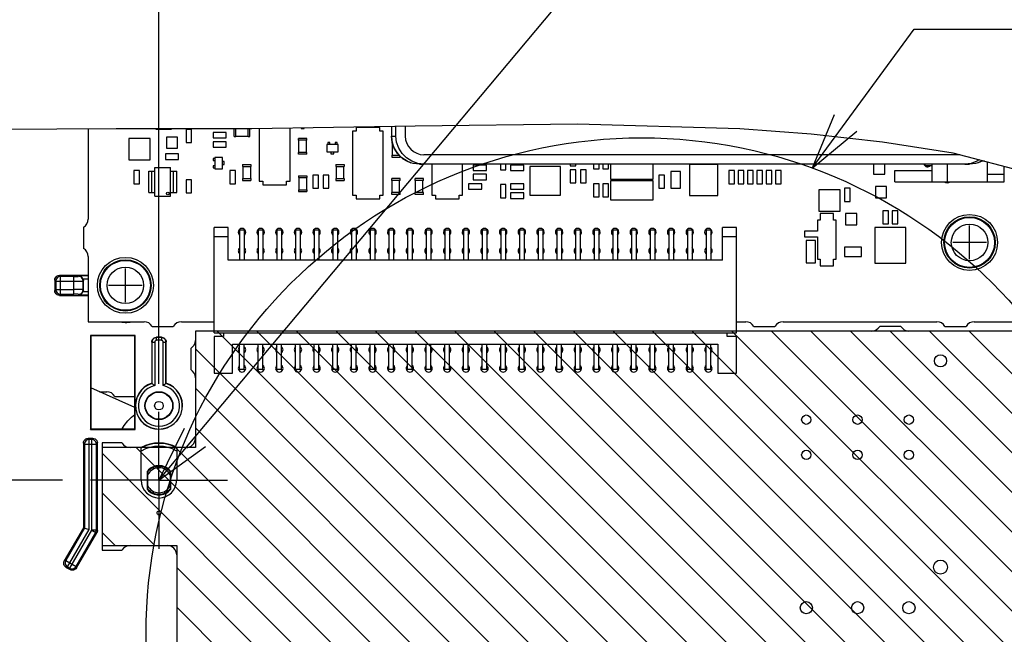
# Model space of a CAD drawing. Extents: x 28 to 410, y 33 to 287.
# Tile 56 of 63: x 290 to 326, y 230 to 252. Entities that reach past the tile are written whole.
import ezdxf

# ---------------------------------------------------------------- set-up
doc = ezdxf.new("R2010")
doc.units = 0
doc.header["$LTSCALE"] = 23.1
doc.linetypes.add('CENTER', pattern=[0.6, 0.375, -0.075, 0.075, -0.075])
doc.linetypes.add('HIDDEN', pattern=[0.2, 0.1, -0.1])
doc.layers.get('0').update_dxf_attribs({"linetype": 'CONTINUOUS'})
for name, color, linetype in [('ALL_AXIS', 7, 'CONTINUOUS'), ('ALL_CURVE', 7, 'CONTINUOUS'), ('ALL_DIM', 7, 'CONTINUOUS'), ('ALL_FEATURES', 7, 'CONTINUOUS'), ('ALL_NOTE', 7, 'CONTINUOUS'), ('DEFAULT_2', 8, 'HIDDEN'), ('OBSTRUCTIVE_DTM', 7, 'CONTINUOUS')]:
    doc.layers.add(name, color=color, linetype=linetype)
doc.dimstyles.get("Standard").update_dxf_attribs({"dimtxt": 2.5, "dimasz": 2.5, "dimexe": 1.25, "dimexo": 0.625, "dimtad": 1, "dimcen": 2.5, "dimazin": 3, "dimtfac": 1, "dimtmove": 0, "dimatfit": 3})

# ---------------------------------------------------------------- blocks, each defined once
blk = doc.blocks.new('_OPEN')
at = {"color": 0, "linetype": 'BYBLOCK'}
for p, q in [((0, 0), (-1, 0.25)), ((-1, -0.25), (0, 0)), ((-1, 0), (0, 0))]:
    blk.add_line(p, q, dxfattribs=at)
blk = doc.blocks.new('*D12')
at = {"layer": 'ALL_DIM', "color": 2, "linetype": 'CONTINUOUS'}
for p, q in [((291.937, 235.611), (245.226, 235.611)), ((246.226, 235.611), (246.226, 201.195)), ((246.226, 166.778), (246.226, 201.195)), ((283.183, 166.778), (245.226, 166.778))]:
    blk.add_line(p, q, dxfattribs=at)
at = {"layer": 'ALL_DIM', "color": 2, "linetype": 'CONTINUOUS', "xscale": 2, "yscale": 2, "zscale": 2}
for p, rotation in [((246.226, 235.611), 90), ((246.226, 166.778), 270)]:
    blk.add_blockref('_OPEN', p, dxfattribs=dict(at, rotation=rotation))
blk = doc.blocks.new('*D14')
at = {"layer": 'ALL_DIM', "color": 2, "linetype": 'CONTINUOUS'}
for p, q in [((286.183, 169.778), (286.183, 260.716)), ((295.383, 239.057), (295.383, 260.716)), ((286.183, 259.716), (273.17, 259.716)), ((273.17, 259.716), (290.783, 259.716)), ((300.383, 259.716), (290.783, 259.716)), ((295.383, 259.716), (300.383, 259.716))]:
    blk.add_line(p, q, dxfattribs=at)
at = {"layer": 'ALL_DIM', "color": 2, "linetype": 'CONTINUOUS', "xscale": 2, "yscale": 2, "zscale": 2}
blk.add_blockref('_OPEN', (286.183, 259.716), dxfattribs=at)
at = {"layer": 'ALL_DIM', "color": 2, "linetype": 'CONTINUOUS', "xscale": 2, "yscale": 2, "zscale": 2, "rotation": 180}
blk.add_blockref('_OPEN', (295.383, 259.716), dxfattribs=at)

msp = doc.modelspace()

# ---------------------------------------------------------------- linework, layer by layer
at = {"color": 7, "linetype": 'CONTINUOUS'}
for p, q in [((293.853, 248.171), (289.035, 248.143)), ((298.696, 248.176), (293.853, 248.171)), ((296.35, 248.145), (296.35, 247.678)), ((296.55, 248.145), (296.35, 248.145)), ((296.55, 247.678), (296.55, 248.145)), ((304.533, 248.272), (298.696, 248.176)), ((298.966, 248.181), (298.966, 246.302)), ((300.067, 246.302), (300.067, 248.199)), ((302.299, 248.088), (302.299, 245.802)), ((302.426, 248.088), (302.299, 248.088)), ((302.426, 248.215), (302.426, 248.088)), ((303.273, 248.215), (302.426, 248.215)), ((303.273, 248.088), (303.273, 248.215)), ((303.4, 248.088), (303.273, 248.088)), ((303.4, 245.802), (303.4, 248.088)), ((303.689, 248.258), (303.689, 247.911)), ((303.852, 247.911), (303.852, 248.261)), ((304.185, 248.267), (304.185, 247.911)), ((310.339, 248.337), (304.533, 248.272)), ((316.137, 248.176), (310.339, 248.337)), ((318.691, 247.984), (316.137, 248.176)), ((294.302, 247.826), (294.302, 247.064)), ((295.064, 247.826), (294.302, 247.826)), ((295.064, 247.064), (295.064, 247.826)), ((295.65, 247.878), (295.65, 247.478)), ((296.05, 247.878), (295.65, 247.878)), ((296.05, 247.478), (296.05, 247.878)), ((297.316, 248.045), (297.316, 247.845)), ((297.783, 248.045), (297.316, 248.045)), ((297.316, 247.845), (297.783, 247.845)), ((297.316, 247.711), (297.316, 247.511)), ((297.783, 247.711), (297.316, 247.711)), ((297.783, 247.845), (297.783, 248.045)), ((297.783, 247.511), (297.783, 247.711)), ((321.238, 247.698), (318.691, 247.984)), ((295.65, 247.478), (296.05, 247.478)), ((296.35, 247.678), (296.55, 247.678)), ((297.316, 247.511), (297.783, 247.511)), ((323.767, 247.304), (321.238, 247.698)), ((294.302, 247.064), (295.064, 247.064)), ((295.616, 247.278), (295.616, 247.078)), ((296.083, 247.278), (295.616, 247.278)), ((295.616, 247.078), (296.083, 247.078)), ((296.083, 247.078), (296.083, 247.278)), ((323.997, 247.244), (304.852, 247.244)), ((332.644, 244.973), (323.767, 247.304)), ((294.483, 246.678), (294.483, 246.211)), ((294.683, 246.678), (294.483, 246.678)), ((294.683, 246.211), (294.683, 246.678)), ((297.916, 246.678), (297.916, 246.211)), ((298.116, 246.678), (297.916, 246.678)), ((298.116, 246.211), (298.116, 246.678)), ((304.69, 246.911), (304.852, 246.911)), ((324.18, 246.911), (304.853, 246.911)), ((305.133, 246.911), (305.133, 245.802)), ((306.233, 245.802), (306.233, 246.911)), ((306.616, 246.878), (306.616, 246.678)), ((307.083, 246.878), (306.616, 246.878)), ((306.616, 246.678), (307.083, 246.678)), ((307.083, 246.678), (307.083, 246.878)), ((307.583, 246.911), (307.583, 246.711)), ((307.583, 246.711), (307.783, 246.711)), ((307.783, 246.711), (307.783, 246.911)), ((307.95, 246.878), (307.95, 246.678)), ((308.416, 246.878), (307.95, 246.878)), ((307.95, 246.678), (308.416, 246.678)), ((308.416, 246.678), (308.416, 246.878)), ((308.633, 246.819), (308.633, 245.803)), ((309.733, 246.819), (308.633, 246.819)), ((309.733, 245.803), (309.733, 246.819)), ((310.083, 246.911), (310.083, 246.845)), ((310.083, 246.845), (310.283, 246.845)), ((310.083, 246.711), (310.083, 246.245)), ((310.283, 246.711), (310.083, 246.711)), ((310.283, 246.845), (310.283, 246.911)), ((310.283, 246.245), (310.283, 246.711)), ((310.45, 246.711), (310.45, 246.245)), ((310.65, 246.711), (310.45, 246.711)), ((310.65, 246.245), (310.65, 246.711)), ((310.916, 246.911), (310.916, 246.745)), ((310.916, 246.745), (311.116, 246.745)), ((311.116, 246.745), (311.116, 246.911)), ((311.25, 246.911), (311.25, 246.745)), ((311.25, 246.745), (311.45, 246.745)), ((311.45, 246.745), (311.45, 246.911)), ((311.521, 246.911), (311.521, 246.373)), ((313.045, 246.373), (313.045, 246.911)), ((314.342, 246.895), (314.342, 245.794)), ((315.358, 246.895), (314.342, 246.895)), ((315.358, 245.794), (315.358, 246.895)), ((315.75, 246.678), (315.75, 246.211)), ((315.95, 246.678), (315.75, 246.678)), ((315.95, 246.211), (315.95, 246.678)), ((316.083, 246.678), (316.083, 246.211)), ((316.283, 246.678), (316.083, 246.678)), ((316.283, 246.211), (316.283, 246.678)), ((316.416, 246.678), (316.416, 246.211)), ((316.616, 246.678), (316.416, 246.678)), ((316.616, 246.211), (316.616, 246.678)), ((316.75, 246.678), (316.75, 246.211)), ((316.95, 246.678), (316.75, 246.678)), ((316.95, 246.211), (316.95, 246.678)), ((317.083, 246.678), (317.083, 246.211)), ((317.283, 246.678), (317.083, 246.678)), ((317.283, 246.211), (317.283, 246.678)), ((317.416, 246.678), (317.416, 246.211)), ((317.616, 246.678), (317.416, 246.678)), ((317.616, 246.211), (317.616, 246.678)), ((320.916, 246.911), (320.916, 246.545)), ((321.316, 246.545), (321.316, 246.911)), ((324.18, 246.911), (324.343, 246.911)), ((296.35, 246.345), (296.35, 245.878)), ((296.55, 246.345), (296.35, 246.345)), ((296.55, 245.878), (296.55, 246.345)), ((298.966, 246.302), (299.093, 246.302)), ((299.093, 246.302), (299.093, 246.175)), ((299.94, 246.175), (299.94, 246.302)), ((299.94, 246.302), (300.067, 246.302)), ((300.883, 246.511), (300.883, 246.045)), ((301.083, 246.511), (300.883, 246.511)), ((301.083, 246.045), (301.083, 246.511)), ((301.25, 246.511), (301.25, 246.045)), ((301.45, 246.511), (301.25, 246.511)), ((301.45, 246.045), (301.45, 246.511)), ((306.616, 246.545), (306.616, 246.345)), ((307.083, 246.545), (306.616, 246.545)), ((306.616, 246.345), (307.083, 246.345)), ((307.083, 246.345), (307.083, 246.545)), ((311.521, 246.373), (313.045, 246.373)), ((311.521, 246.317), (311.521, 245.639)), ((313.045, 246.317), (311.521, 246.317)), ((313.045, 245.639), (313.045, 246.317)), ((313.25, 246.511), (313.25, 246.045)), ((313.45, 246.511), (313.25, 246.511)), ((313.45, 246.045), (313.45, 246.511)), ((313.68, 246.645), (313.68, 246.045)), ((314.019, 246.645), (313.68, 246.645)), ((314.019, 246.045), (314.019, 246.645)), ((320.916, 246.545), (321.316, 246.545)), ((294.483, 246.211), (294.683, 246.211)), ((297.916, 246.211), (298.116, 246.211)), ((299.093, 246.175), (299.94, 246.175)), ((300.883, 246.045), (301.083, 246.045)), ((301.25, 246.045), (301.45, 246.045)), ((306.45, 246.211), (306.45, 246.011)), ((306.916, 246.211), (306.45, 246.211)), ((306.45, 246.011), (306.916, 246.011)), ((306.916, 246.011), (306.916, 246.211)), ((307.583, 246.178), (307.583, 245.711)), ((307.783, 246.178), (307.583, 246.178)), ((307.783, 245.711), (307.783, 246.178)), ((307.95, 246.211), (307.95, 246.011)), ((308.416, 246.211), (307.95, 246.211)), ((307.95, 246.011), (308.416, 246.011)), ((308.416, 246.011), (308.416, 246.211)), ((310.083, 246.245), (310.283, 246.245)), ((310.45, 246.245), (310.65, 246.245)), ((310.916, 246.211), (310.916, 245.745)), ((311.116, 246.211), (310.916, 246.211)), ((311.116, 245.745), (311.116, 246.211)), ((311.25, 246.211), (311.25, 245.745)), ((311.45, 246.211), (311.25, 246.211)), ((311.45, 245.745), (311.45, 246.211)), ((313.25, 246.045), (313.45, 246.045)), ((313.68, 246.045), (314.019, 246.045)), ((315.75, 246.211), (315.95, 246.211)), ((316.083, 246.211), (316.283, 246.211)), ((316.416, 246.211), (316.616, 246.211)), ((316.75, 246.211), (316.95, 246.211)), ((317.083, 246.211), (317.283, 246.211)), ((317.416, 246.211), (317.616, 246.211)), ((318.969, 245.992), (318.969, 245.23)), ((319.731, 245.992), (318.969, 245.992)), ((319.731, 245.23), (319.731, 245.992)), ((319.883, 246.045), (319.883, 245.578)), ((320.083, 246.045), (319.883, 246.045)), ((320.083, 245.578), (320.083, 246.045)), ((320.983, 246.111), (320.983, 245.711)), ((321.383, 246.111), (320.983, 246.111)), ((321.383, 245.711), (321.383, 246.111)), ((296.35, 245.878), (296.55, 245.878)), ((302.299, 245.802), (302.426, 245.802)), ((302.426, 245.802), (302.426, 245.675)), ((302.426, 245.675), (303.273, 245.675)), ((303.273, 245.675), (303.273, 245.802)), ((303.273, 245.802), (303.4, 245.802)), ((305.133, 245.802), (305.26, 245.802)), ((305.26, 245.802), (305.26, 245.675)), ((305.26, 245.675), (306.106, 245.675)), ((306.106, 245.675), (306.106, 245.802)), ((306.106, 245.802), (306.233, 245.802)), ((307.583, 245.711), (307.783, 245.711)), ((307.95, 245.878), (307.95, 245.678)), ((308.416, 245.878), (307.95, 245.878)), ((307.95, 245.678), (308.416, 245.678)), ((308.416, 245.678), (308.416, 245.878)), ((308.633, 245.803), (309.733, 245.803)), ((310.916, 245.745), (311.116, 245.745)), ((311.25, 245.745), (311.45, 245.745)), ((311.521, 245.639), (313.045, 245.639)), ((314.342, 245.794), (315.358, 245.794)), ((320.983, 245.711), (321.383, 245.711)), ((319.883, 245.578), (320.083, 245.578)), ((321.25, 245.245), (321.25, 244.778)), ((321.45, 245.245), (321.25, 245.245)), ((321.45, 244.778), (321.45, 245.245)), ((321.583, 245.245), (321.583, 244.778)), ((321.783, 245.245), (321.583, 245.245)), ((321.783, 244.778), (321.783, 245.245)), ((318.916, 244.911), (318.916, 244.511)), ((319.016, 244.911), (318.916, 244.911)), ((318.969, 245.23), (319.731, 245.23)), ((319.016, 245.145), (319.016, 244.911)), ((319.483, 245.145), (319.016, 245.145)), ((319.483, 244.911), (319.483, 245.145)), ((319.583, 244.911), (319.483, 244.911)), ((319.583, 243.511), (319.583, 244.911)), ((319.916, 245.145), (319.916, 244.745)), ((320.316, 245.145), (319.916, 245.145)), ((320.316, 244.745), (320.316, 245.145)), ((319.916, 244.745), (320.316, 244.745)), ((320.966, 244.646), (320.966, 243.376)), ((322.067, 244.646), (320.966, 244.646)), ((321.25, 244.778), (321.45, 244.778)), ((321.583, 244.778), (321.783, 244.778)), ((322.067, 243.376), (322.067, 244.646)), ((318.45, 244.511), (318.45, 244.311)), ((318.916, 244.511), (318.45, 244.511)), ((318.45, 244.311), (318.916, 244.311)), ((318.916, 244.311), (318.916, 243.511)), ((318.516, 244.178), (318.516, 243.378)), ((318.85, 244.178), (318.516, 244.178)), ((318.85, 243.378), (318.85, 244.178)), ((319.883, 243.947), (319.883, 243.609)), ((320.483, 243.947), (319.883, 243.947)), ((320.483, 243.609), (320.483, 243.947)), ((318.916, 243.511), (319.016, 243.511)), ((319.016, 243.511), (319.016, 243.278)), ((319.483, 243.278), (319.483, 243.511)), ((319.483, 243.511), (319.583, 243.511)), ((319.883, 243.609), (320.483, 243.609)), ((318.516, 243.378), (318.85, 243.378)), ((319.016, 243.278), (319.483, 243.278)), ((320.966, 243.376), (322.067, 243.376)), ((296.683, 240.945), (296.683, 236.778)), ((328.516, 240.945), (296.683, 240.945)), ((294.516, 238.212), (292.95, 238.918)), ((293.35, 236.778), (293.35, 233.278)), ((296.683, 236.778), (293.35, 236.778)), ((293.35, 233.278), (296.016, 233.278)), ((296.016, 233.278), (296.016, 218.278))]:
    msp.add_line(p, q, dxfattribs=at)
at = {"color": 9, "linetype": 'CONTINUOUS'}
for p, q in [((303.689, 248.258), (303.689, 247.911)), ((303.689, 247.911), (303.852, 247.911))]:
    msp.add_line(p, q, dxfattribs=at)
at = {"color": 2, "linetype": 'CONTINUOUS'}
for p, q in [((320.134, 218.278), (297.468, 240.945)), ((321.548, 218.278), (298.882, 240.945)), ((322.963, 218.278), (300.296, 240.945)), ((324.377, 218.278), (301.71, 240.945)), ((325.791, 218.278), (303.124, 240.945)), ((327.205, 218.278), (304.539, 240.945)), ((328.619, 218.278), (305.953, 240.945)), ((330.034, 218.278), (307.367, 240.945)), ((330.35, 219.376), (308.781, 240.945)), ((330.35, 220.79), (310.195, 240.945)), ((330.35, 222.205), (311.61, 240.945)), ((330.35, 223.619), (313.024, 240.945)), ((330.35, 225.033), (314.438, 240.945)), ((330.35, 226.447), (315.852, 240.945)), ((330.35, 227.861), (317.266, 240.945)), ((330.35, 229.276), (318.681, 240.945)), ((330.35, 230.69), (320.095, 240.945)), ((330.35, 232.104), (321.509, 240.945)), ((330.35, 233.518), (322.923, 240.945)), ((330.35, 234.932), (324.338, 240.945)), ((318.72, 218.278), (296.683, 240.315)), ((317.306, 218.278), (296.683, 238.901)), ((315.892, 218.278), (296.683, 237.486)), ((311.649, 218.278), (293.35, 236.577)), ((313.063, 218.278), (294.563, 236.778)), ((314.477, 218.278), (295.977, 236.778)), ((295.235, 233.278), (293.35, 235.163)), ((293.82, 233.278), (293.35, 233.749)), ((310.235, 218.278), (296.016, 232.496)), ((308.82, 218.278), (296.016, 231.082))]:
    msp.add_line(p, q, dxfattribs=at)
at = {"color": 9, "linetype": 'CONTINUOUS'}
for points in [[(304.383, 246.959), (304.255, 247.01), (304.066, 247.129), (303.907, 247.288), (303.788, 247.477), (303.714, 247.689), (303.689, 247.911)], [(324.81, 247.031), (324.777, 247.01), (324.65, 246.96)], [(294.063, 237.445), (294.145, 237.573), (294.268, 237.732), (294.396, 237.864), (294.516, 237.958)]]:
    msp.add_lwpolyline(points, dxfattribs=at)
at = {"color": 7, "linetype": 'CONTINUOUS'}
for points in [[(304.853, 246.911), (304.63, 246.936), (304.418, 247.01), (304.229, 247.129), (304.07, 247.288), (303.951, 247.477), (303.877, 247.689), (303.852, 247.911)], [(324.695, 247.061), (324.614, 247.01), (324.403, 246.936), (324.18, 246.911)], [(304.69, 246.911), (304.467, 246.936), (304.383, 246.959)], [(324.65, 246.96), (324.566, 246.936), (324.343, 246.911)]]:
    msp.add_lwpolyline(points, dxfattribs=at)
at = {"color": 2, "linetype": 'CONTINUOUS'}
msp.add_circle((312.636, 230.137), 17.713, dxfattribs=at)
at = {"color": 7, "linetype": 'CONTINUOUS'}
for centre, radius, start, end in [((304.689, 247.912), 1, 180.0162, 252.1528), ((304.852, 247.911), 0.667, 180, 270), ((324.344, 247.912), 1, 287.8498, 298.0761)]:
    msp.add_arc(centre, radius, start, end, dxfattribs=at)
at = {"layer": 'ALL_AXIS', "color": 7, "linetype": 'CONTINUOUS'}
for p, q in [((292.85, 248.165), (292.85, 244.945)), ((322.766, 246.861), (322.766, 246.911)), ((322.766, 246.861), (323.016, 246.861)), ((292.683, 244.656), (292.683, 243.9)), ((292.85, 243.611), (292.85, 241.278)), ((292.85, 241.278), (294.85, 241.278)), ((295.138, 241.111), (295.894, 241.111)), ((296.183, 241.278), (297.35, 241.278)), ((316.016, 241.278), (316.35, 241.278)), ((316.638, 241.111), (317.394, 241.111)), ((317.683, 241.278), (323.183, 241.278)), ((321.894, 241.111), (321.138, 241.111)), ((323.472, 241.111), (324.228, 241.111)), ((324.516, 241.278), (327.183, 241.278)), ((296.683, 240.945), (296.683, 240.611)), ((297.35, 240.945), (296.683, 240.945)), ((320.85, 240.945), (316.016, 240.945)), ((328.516, 240.945), (322.183, 240.945)), ((296.516, 240.323), (296.516, 239.567)), ((296.683, 239.278), (296.683, 237.111)), ((293.26, 238.778), (293.516, 238.778)), ((293.805, 238.611), (294.516, 238.611)), ((293.35, 236.945), (293.35, 233.111)), ((294.061, 236.945), (293.35, 236.945)), ((294.75, 236.778), (294.35, 236.778)), ((294.75, 235.611), (294.75, 236.778)), ((296.016, 236.778), (296.016, 235.611)), ((296.35, 236.778), (296.016, 236.778)), ((293.35, 233.111), (294.061, 233.111)), ((294.35, 233.278), (295.683, 233.278)), ((296.016, 232.945), (296.016, 226.945))]:
    msp.add_line(p, q, dxfattribs=at)
for centre, radius in [((324.35, 244.111), 1), ((324.35, 244.111), 0.917), ((294.183, 242.578), 1), ((294.183, 242.578), 0.917), ((323.31, 239.878), 0.217), ((318.516, 237.778), 0.167), ((320.35, 237.778), 0.167), ((322.183, 237.778), 0.167), ((318.516, 236.518), 0.167), ((320.35, 236.518), 0.167), ((322.183, 236.518), 0.167), ((295.383, 234.445), 0.0667), ((323.31, 232.511), 0.25), ((318.516, 231.058), 0.217), ((320.35, 231.058), 0.217), ((322.183, 231.058), 0.217)]:
    msp.add_circle(centre, radius, dxfattribs=at)
at = {"layer": 'ALL_AXIS', "color": 9, "linetype": 'CONTINUOUS'}
for centre, radius in [((324.35, 244.111), 0.892), ((324.35, 244.111), 0.653), ((294.183, 242.578), 0.892), ((294.183, 242.578), 0.653)]:
    msp.add_circle(centre, radius, dxfattribs=at)
at = {"layer": 'ALL_AXIS', "color": 7, "linetype": 'CONTINUOUS'}
for centre, radius, start, end in [((322.85, 246.945), 0.133, 194.6165, 320.9997), ((323.55, 246.445), 0.2, 237.3415, 302.6585), ((292.516, 244.945), 0.333, 300, 0), ((298.35, 244.478), 0.133, 309.0003, 230.9997), ((299.016, 244.478), 0.133, 309.0003, 230.9997), ((299.683, 244.478), 0.133, 309.0003, 230.9997), ((300.35, 244.478), 0.133, 309.0003, 230.9997), ((301.016, 244.478), 0.133, 309.0003, 230.9997), ((301.683, 244.478), 0.133, 309.0003, 230.9997), ((302.35, 244.478), 0.133, 309.0003, 230.9997), ((303.016, 244.478), 0.133, 309.0003, 230.9997), ((303.683, 244.478), 0.133, 309.0003, 230.9997), ((304.35, 244.478), 0.133, 309.0003, 230.9997), ((305.016, 244.478), 0.133, 309.0003, 230.9997), ((305.683, 244.478), 0.133, 309.0003, 230.9997), ((306.35, 244.478), 0.133, 309.0003, 230.9997), ((307.016, 244.478), 0.133, 309.0003, 230.9997), ((307.683, 244.478), 0.133, 309.0003, 230.9997), ((308.35, 244.478), 0.133, 309.0003, 230.9997), ((309.016, 244.478), 0.133, 309.0003, 230.9997), ((309.683, 244.478), 0.133, 309.0003, 230.9997), ((310.35, 244.478), 0.133, 309.0003, 230.9997), ((311.016, 244.478), 0.133, 309.0003, 230.9997), ((311.683, 244.478), 0.133, 309.0003, 230.9997), ((312.35, 244.478), 0.133, 309.0003, 230.9997), ((313.016, 244.478), 0.133, 309.0003, 230.9997), ((313.683, 244.478), 0.133, 309.0003, 230.9997), ((314.35, 244.478), 0.133, 309.0003, 230.9997), ((315.016, 244.478), 0.133, 309.0003, 230.9997), ((292.516, 243.611), 0.333, 360, 60), ((298.35, 243.811), 0.133, 129.0003, 230.9997), ((298.35, 243.811), 0.133, 309.0003, 50.9997), ((299.016, 243.811), 0.133, 129.0003, 230.9997), ((299.016, 243.811), 0.133, 309.0003, 50.9997), ((299.683, 243.811), 0.133, 129.0003, 230.9997), ((299.683, 243.811), 0.133, 309.0003, 50.9997), ((300.35, 243.811), 0.133, 129.0003, 230.9997), ((300.35, 243.811), 0.133, 309.0003, 50.9997), ((301.016, 243.811), 0.133, 129.0003, 230.9997), ((301.016, 243.811), 0.133, 309.0003, 50.9997), ((301.683, 243.811), 0.133, 129.0003, 230.9997), ((301.683, 243.811), 0.133, 309.0003, 50.9997), ((302.35, 243.811), 0.133, 129.0003, 230.9997), ((302.35, 243.811), 0.133, 309.0003, 50.9997), ((303.016, 243.811), 0.133, 129.0003, 230.9997), ((303.016, 243.811), 0.133, 309.0003, 50.9997), ((303.683, 243.811), 0.133, 129.0003, 230.9997), ((303.683, 243.811), 0.133, 309.0003, 50.9997), ((304.35, 243.811), 0.133, 129.0003, 230.9997), ((304.35, 243.811), 0.133, 309.0003, 50.9997), ((305.016, 243.811), 0.133, 129.0003, 230.9997), ((305.016, 243.811), 0.133, 309.0003, 50.9997), ((305.683, 243.811), 0.133, 129.0003, 230.9997), ((305.683, 243.811), 0.133, 309.0003, 50.9997), ((306.35, 243.811), 0.133, 129.0003, 230.9997), ((306.35, 243.811), 0.133, 309.0003, 50.9997), ((307.016, 243.811), 0.133, 129.0003, 230.9997), ((307.016, 243.811), 0.133, 309.0003, 50.9997), ((307.683, 243.811), 0.133, 129.0003, 230.9997), ((307.683, 243.811), 0.133, 309.0003, 50.9997), ((308.35, 243.811), 0.133, 129.0003, 230.9997), ((308.35, 243.811), 0.133, 309.0003, 50.9997), ((309.016, 243.811), 0.133, 129.0003, 230.9997), ((309.016, 243.811), 0.133, 309.0003, 50.9997), ((309.683, 243.811), 0.133, 129.0003, 230.9997), ((309.683, 243.811), 0.133, 309.0003, 50.9997), ((310.35, 243.811), 0.133, 129.0003, 230.9997), ((310.35, 243.811), 0.133, 309.0003, 50.9997), ((311.016, 243.811), 0.133, 129.0003, 230.9997), ((311.016, 243.811), 0.133, 309.0003, 50.9997), ((311.683, 243.811), 0.133, 129.0003, 230.9997), ((311.683, 243.811), 0.133, 309.0003, 50.9997), ((312.35, 243.811), 0.133, 129.0003, 230.9997), ((312.35, 243.811), 0.133, 309.0003, 50.9997), ((313.016, 243.811), 0.133, 129.0003, 230.9997), ((313.016, 243.811), 0.133, 309.0003, 50.9997), ((313.683, 243.811), 0.133, 129.0003, 230.9997), ((313.683, 243.811), 0.133, 309.0003, 50.9997), ((314.35, 243.811), 0.133, 129.0003, 230.9997), ((314.35, 243.811), 0.133, 309.0003, 50.9997), ((315.016, 243.811), 0.133, 129.0003, 230.9997), ((315.016, 243.811), 0.133, 309.0003, 50.9997), ((294.85, 240.945), 0.333, 30, 90), ((296.183, 240.945), 0.333, 90, 150), ((316.35, 240.945), 0.333, 30, 90), ((317.683, 240.945), 0.333, 90, 150), ((320.85, 241.278), 0.333, 270, 330), ((322.183, 241.278), 0.333, 210, 270), ((323.183, 240.945), 0.333, 30, 90), ((324.516, 240.945), 0.333, 90, 150), ((296.35, 240.611), 0.333, 300, 0), ((298.35, 240.278), 0.133, 128.8371, 231.1629), ((298.35, 240.278), 0.133, 308.8371, 51.1629), ((299.016, 240.278), 0.133, 128.8371, 231.1629), ((299.016, 240.278), 0.133, 308.8371, 51.1629), ((299.683, 240.278), 0.133, 128.8371, 231.1629), ((299.683, 240.278), 0.133, 308.8371, 51.1629), ((300.35, 240.278), 0.133, 128.8371, 231.1629), ((300.35, 240.278), 0.133, 308.8371, 51.1629), ((301.016, 240.278), 0.133, 128.8371, 231.1629), ((301.016, 240.278), 0.133, 308.8371, 51.1629), ((301.683, 240.278), 0.133, 128.8371, 231.1629), ((301.683, 240.278), 0.133, 308.8371, 51.1629), ((302.35, 240.278), 0.133, 128.8371, 231.1629), ((302.35, 240.278), 0.133, 308.8371, 51.1629), ((303.016, 240.278), 0.133, 128.8371, 231.1629), ((303.016, 240.278), 0.133, 308.8371, 51.1629), ((303.683, 240.278), 0.133, 128.8371, 231.1629), ((303.683, 240.278), 0.133, 308.8371, 51.1629), ((304.35, 240.278), 0.133, 128.8371, 231.1629), ((304.35, 240.278), 0.133, 308.8371, 51.1629), ((305.016, 240.278), 0.133, 128.8371, 231.1629), ((305.016, 240.278), 0.133, 308.8371, 51.1629), ((305.683, 240.278), 0.133, 128.8371, 231.1629), ((305.683, 240.278), 0.133, 308.8371, 51.1629), ((306.35, 240.278), 0.133, 128.8371, 231.1629), ((306.35, 240.278), 0.133, 308.8371, 51.1629), ((307.016, 240.278), 0.133, 128.8371, 231.1629), ((307.016, 240.278), 0.133, 308.8371, 51.1629), ((307.683, 240.278), 0.133, 128.8371, 231.1629), ((307.683, 240.278), 0.133, 308.8371, 51.1629), ((308.35, 240.278), 0.133, 128.8371, 231.1629), ((308.35, 240.278), 0.133, 308.8371, 51.1629), ((309.016, 240.278), 0.133, 128.8371, 231.1629), ((309.016, 240.278), 0.133, 308.8371, 51.1629), ((309.683, 240.278), 0.133, 128.8371, 231.1629), ((309.683, 240.278), 0.133, 308.8371, 51.1629), ((310.35, 240.278), 0.133, 128.8371, 231.1629), ((310.35, 240.278), 0.133, 308.8371, 51.1629), ((311.016, 240.278), 0.133, 128.8371, 231.1629), ((311.016, 240.278), 0.133, 308.8371, 51.1629), ((311.683, 240.278), 0.133, 128.8371, 231.1629), ((311.683, 240.278), 0.133, 308.8371, 51.1629), ((312.35, 240.278), 0.133, 128.8371, 231.1629), ((312.35, 240.278), 0.133, 308.8371, 51.1629), ((313.016, 240.278), 0.133, 128.8371, 231.1629), ((313.016, 240.278), 0.133, 308.8371, 51.1629), ((313.683, 240.278), 0.133, 128.8371, 231.1629), ((313.683, 240.278), 0.133, 308.8371, 51.1629), ((314.35, 240.278), 0.133, 128.8371, 231.1629), ((314.35, 240.278), 0.133, 308.8371, 51.1629), ((315.016, 240.278), 0.133, 128.8371, 231.1629), ((315.016, 240.278), 0.133, 308.8371, 51.1629), ((298.35, 239.611), 0.133, 128.8371, 51.1629), ((299.016, 239.611), 0.133, 128.8371, 51.1629), ((299.683, 239.611), 0.133, 128.8371, 51.1629), ((300.35, 239.611), 0.133, 128.8371, 51.1629), ((301.016, 239.611), 0.133, 128.8371, 51.1629), ((301.683, 239.611), 0.133, 128.8371, 51.1629), ((302.35, 239.611), 0.133, 128.8371, 51.1629), ((303.016, 239.611), 0.133, 128.8371, 51.1629), ((303.683, 239.611), 0.133, 128.8371, 51.1629), ((304.35, 239.611), 0.133, 128.8371, 51.1629), ((305.016, 239.611), 0.133, 128.8371, 51.1629), ((305.683, 239.611), 0.133, 128.8371, 51.1629), ((306.35, 239.611), 0.133, 128.8371, 51.1629), ((307.016, 239.611), 0.133, 128.8371, 51.1629), ((307.683, 239.611), 0.133, 128.8371, 51.1629), ((308.35, 239.611), 0.133, 128.8371, 51.1629), ((309.016, 239.611), 0.133, 128.8371, 51.1629), ((309.683, 239.611), 0.133, 128.8371, 51.1629), ((310.35, 239.611), 0.133, 128.8371, 51.1629), ((311.016, 239.611), 0.133, 128.8371, 51.1629), ((311.683, 239.611), 0.133, 128.8371, 51.1629), ((312.35, 239.611), 0.133, 128.8371, 51.1629), ((313.016, 239.611), 0.133, 128.8371, 51.1629), ((313.683, 239.611), 0.133, 128.8371, 51.1629), ((314.35, 239.611), 0.133, 128.8371, 51.1629), ((315.016, 239.611), 0.133, 128.8371, 51.1629), ((296.35, 239.278), 0.333, 360, 60), ((293.516, 238.445), 0.333, 30, 90), ((294.35, 237.111), 0.333, 210, 270), ((296.35, 237.111), 0.333, 270, 0), ((295.383, 235.611), 0.633, 180, 360), ((294.35, 232.945), 0.333, 90, 150), ((295.683, 232.945), 0.333, 360, 90)]:
    msp.add_arc(centre, radius, start, end, dxfattribs=at)
at = {"layer": 'ALL_CURVE', "color": 40, "linetype": 'CONTINUOUS'}
for p, q in [((324.35, 243.511), (324.35, 244.711)), ((324.95, 244.111), (323.75, 244.111)), ((294.183, 241.978), (294.183, 243.178)), ((294.783, 242.578), (293.583, 242.578))]:
    msp.add_line(p, q, dxfattribs=at)
at = {"layer": 'ALL_CURVE', "color": 4, "linetype": 'CONTINUOUS'}
msp.add_circle((295.7, 245.861), 0.05, dxfattribs=at)
at = {"layer": 'ALL_FEATURES', "color": 7, "linetype": 'CONTINUOUS'}
for p, q in [((295.266, 248.161), (295.266, 248.173)), ((295.266, 248.161), (295.833, 248.161)), ((295.833, 248.161), (295.833, 248.173)), ((298.066, 247.895), (298.066, 248.176)), ((298.133, 247.895), (298.133, 248.176)), ((298.566, 247.895), (298.566, 248.176)), ((298.633, 247.895), (298.633, 248.176)), ((300.463, 248.205), (300.463, 248.178)), ((300.463, 248.178), (300.57, 248.178)), ((300.57, 248.178), (300.57, 248.207)), ((298.066, 247.895), (298.133, 247.895)), ((298.133, 247.911), (298.566, 247.911)), ((298.566, 247.895), (298.633, 247.895)), ((300.366, 247.761), (300.366, 247.828)), ((300.666, 247.828), (300.366, 247.828)), ((300.666, 247.761), (300.366, 247.761)), ((300.383, 247.328), (300.383, 247.761)), ((300.65, 247.328), (300.65, 247.761)), ((300.666, 247.761), (300.666, 247.828)), ((303.7, 247.728), (303.7, 247.661)), ((303.7, 247.728), (303.71, 247.728)), ((301.383, 247.611), (301.383, 247.345)), ((301.783, 247.611), (301.383, 247.611)), ((301.413, 247.678), (301.413, 247.611)), ((301.486, 247.678), (301.413, 247.678)), ((301.486, 247.611), (301.486, 247.678)), ((301.68, 247.678), (301.68, 247.611)), ((301.753, 247.678), (301.68, 247.678)), ((301.753, 247.611), (301.753, 247.678)), ((301.783, 247.345), (301.783, 247.611)), ((303.7, 247.661), (303.724, 247.661)), ((303.716, 247.661), (303.716, 247.228)), ((297.316, 247.115), (297.316, 247.041)), ((297.383, 247.115), (297.316, 247.115)), ((297.316, 247.041), (297.383, 247.041)), ((297.383, 247.145), (297.383, 246.745)), ((297.65, 247.145), (297.383, 247.145)), ((297.65, 246.745), (297.65, 247.145)), ((300.366, 247.261), (300.366, 247.328)), ((300.666, 247.328), (300.366, 247.328)), ((300.666, 247.261), (300.366, 247.261)), ((300.666, 247.261), (300.666, 247.328)), ((301.383, 247.345), (301.783, 247.345)), ((301.53, 247.345), (301.53, 247.278)), ((301.53, 247.278), (301.636, 247.278)), ((301.636, 247.278), (301.636, 247.345)), ((303.7, 247.228), (303.7, 247.161)), ((303.7, 247.228), (303.967, 247.228)), ((303.7, 247.161), (304, 247.161)), ((304, 247.195), (304, 247.161)), ((324.883, 247.011), (324.779, 247.011)), ((295.016, 245.895), (295.016, 246.661)), ((295.016, 246.661), (295.233, 246.661)), ((295.13, 245.895), (295.13, 246.661)), ((295.233, 245.761), (295.233, 246.795)), ((295.233, 246.795), (295.8, 246.795)), ((295.8, 245.761), (295.8, 246.795)), ((295.8, 246.661), (296.016, 246.661)), ((295.903, 245.895), (295.903, 246.661)), ((296.016, 245.895), (296.016, 246.661)), ((297.316, 246.848), (297.316, 246.775)), ((297.383, 246.848), (297.316, 246.848)), ((297.316, 246.775), (297.383, 246.775)), ((297.383, 246.745), (297.65, 246.745)), ((297.716, 246.998), (297.65, 246.998)), ((297.65, 246.891), (297.716, 246.891)), ((297.716, 246.891), (297.716, 246.998)), ((298.366, 246.895), (298.366, 246.828)), ((298.366, 246.895), (298.666, 246.895)), ((298.366, 246.828), (298.666, 246.828)), ((298.383, 246.828), (298.383, 246.395)), ((298.65, 246.828), (298.65, 246.395)), ((298.666, 246.895), (298.666, 246.828)), ((301.7, 246.895), (301.7, 246.828)), ((301.7, 246.895), (302, 246.895)), ((301.7, 246.828), (302, 246.828)), ((301.716, 246.828), (301.716, 246.395)), ((301.983, 246.828), (301.983, 246.395)), ((302, 246.895), (302, 246.828)), ((321.683, 246.278), (321.683, 246.678)), ((321.683, 246.678), (323.016, 246.678)), ((323.016, 246.278), (323.016, 246.911)), ((323.55, 246.911), (323.55, 246.278)), ((324.983, 246.985), (324.983, 246.278)), ((325.583, 246.278), (325.583, 246.827)), ((298.366, 246.395), (298.366, 246.328)), ((298.366, 246.395), (298.666, 246.395)), ((298.366, 246.328), (298.666, 246.328)), ((298.666, 246.395), (298.666, 246.328)), ((300.366, 246.495), (300.366, 246.428)), ((300.366, 246.495), (300.666, 246.495)), ((300.366, 246.428), (300.666, 246.428)), ((300.383, 246.428), (300.383, 245.995)), ((300.65, 246.428), (300.65, 245.995)), ((300.666, 246.495), (300.666, 246.428)), ((301.7, 246.395), (301.7, 246.328)), ((301.7, 246.395), (302, 246.395)), ((301.7, 246.328), (302, 246.328)), ((302, 246.395), (302, 246.328)), ((303.7, 246.328), (303.7, 246.395)), ((304, 246.395), (303.7, 246.395)), ((304, 246.328), (303.7, 246.328)), ((303.716, 245.895), (303.716, 246.328)), ((303.983, 245.895), (303.983, 246.328)), ((304, 246.328), (304, 246.395)), ((304.533, 246.328), (304.533, 246.395)), ((304.833, 246.395), (304.533, 246.395)), ((304.833, 246.328), (304.533, 246.328)), ((304.55, 245.895), (304.55, 246.328)), ((304.816, 245.895), (304.816, 246.328)), ((304.833, 246.328), (304.833, 246.395)), ((324.983, 246.545), (325.583, 246.545)), ((300.366, 245.995), (300.366, 245.928)), ((300.366, 245.995), (300.666, 245.995)), ((300.666, 245.995), (300.666, 245.928)), ((321.683, 246.278), (325.583, 246.278)), ((295.016, 245.895), (295.233, 245.895)), ((295.233, 245.761), (295.8, 245.761)), ((295.8, 245.895), (296.016, 245.895)), ((300.366, 245.928), (300.666, 245.928)), ((303.7, 245.828), (303.7, 245.895)), ((304, 245.895), (303.7, 245.895)), ((304, 245.828), (303.7, 245.828)), ((304, 245.828), (304, 245.895)), ((304.533, 245.828), (304.533, 245.895)), ((304.833, 245.895), (304.533, 245.895)), ((304.833, 245.828), (304.533, 245.828)), ((304.833, 245.828), (304.833, 245.895)), ((297.35, 240.878), (297.35, 244.645)), ((297.85, 244.645), (297.35, 244.645)), ((297.85, 243.478), (297.85, 244.645)), ((298.266, 244.561), (298.266, 243.478)), ((298.266, 244.561), (298.433, 244.561)), ((298.433, 244.561), (298.433, 243.478)), ((298.933, 244.561), (298.933, 243.478)), ((298.933, 244.561), (299.1, 244.561)), ((299.1, 244.561), (299.1, 243.478)), ((299.6, 244.561), (299.6, 243.478)), ((299.6, 244.561), (299.766, 244.561)), ((299.766, 244.561), (299.766, 243.478)), ((300.266, 244.561), (300.266, 243.478)), ((300.266, 244.561), (300.433, 244.561)), ((300.433, 244.561), (300.433, 243.478)), ((300.933, 244.561), (300.933, 243.478)), ((300.933, 244.561), (301.1, 244.561)), ((301.1, 244.561), (301.1, 243.478)), ((301.6, 244.561), (301.6, 243.478)), ((301.6, 244.561), (301.766, 244.561)), ((301.766, 244.561), (301.766, 243.478)), ((302.266, 244.561), (302.266, 243.478)), ((302.266, 244.561), (302.433, 244.561)), ((302.433, 244.561), (302.433, 243.478)), ((302.933, 244.561), (302.933, 243.478)), ((302.933, 244.561), (303.1, 244.561)), ((303.1, 244.561), (303.1, 243.478)), ((303.6, 244.561), (303.6, 243.478)), ((303.6, 244.561), (303.766, 244.561)), ((303.766, 244.561), (303.766, 243.478)), ((304.266, 244.561), (304.266, 243.478)), ((304.266, 244.561), (304.433, 244.561)), ((304.433, 244.561), (304.433, 243.478)), ((304.933, 244.561), (304.933, 243.478)), ((304.933, 244.561), (305.1, 244.561)), ((305.1, 244.561), (305.1, 243.478)), ((305.6, 244.561), (305.6, 243.478)), ((305.6, 244.561), (305.766, 244.561)), ((305.766, 244.561), (305.766, 243.478)), ((306.266, 244.561), (306.266, 243.478)), ((306.266, 244.561), (306.433, 244.561)), ((306.433, 244.561), (306.433, 243.478)), ((306.933, 244.561), (306.933, 243.478)), ((306.933, 244.561), (307.1, 244.561)), ((307.1, 244.561), (307.1, 243.478)), ((307.6, 244.561), (307.6, 243.478)), ((307.6, 244.561), (307.766, 244.561)), ((307.766, 244.561), (307.766, 243.478)), ((308.266, 244.561), (308.266, 243.478)), ((308.266, 244.561), (308.433, 244.561)), ((308.433, 244.561), (308.433, 243.478)), ((308.933, 244.561), (308.933, 243.478)), ((308.933, 244.561), (309.1, 244.561)), ((309.1, 244.561), (309.1, 243.478)), ((309.6, 244.561), (309.6, 243.478)), ((309.6, 244.561), (309.766, 244.561)), ((309.766, 244.561), (309.766, 243.478)), ((310.266, 244.561), (310.266, 243.478)), ((310.266, 244.561), (310.433, 244.561)), ((310.433, 244.561), (310.433, 243.478)), ((310.933, 244.561), (310.933, 243.478)), ((310.933, 244.561), (311.1, 244.561)), ((311.1, 244.561), (311.1, 243.478)), ((311.6, 244.561), (311.6, 243.478)), ((311.6, 244.561), (311.766, 244.561)), ((311.766, 244.561), (311.766, 243.478)), ((312.266, 244.561), (312.266, 243.478)), ((312.266, 244.561), (312.433, 244.561)), ((312.433, 244.561), (312.433, 243.478)), ((312.933, 244.561), (312.933, 243.478)), ((312.933, 244.561), (313.1, 244.561)), ((313.1, 244.561), (313.1, 243.478)), ((313.6, 244.561), (313.6, 243.478)), ((313.6, 244.561), (313.766, 244.561)), ((313.766, 244.561), (313.766, 243.478)), ((314.266, 244.561), (314.266, 243.478)), ((314.266, 244.561), (314.433, 244.561)), ((314.433, 244.561), (314.433, 243.478)), ((314.933, 244.561), (314.933, 243.478)), ((314.933, 244.561), (315.1, 244.561)), ((315.1, 244.561), (315.1, 243.478)), ((315.516, 243.478), (315.516, 244.645)), ((316.016, 244.645), (315.516, 244.645)), ((316.016, 240.878), (316.016, 244.645)), ((297.85, 244.311), (297.35, 244.311)), ((316.016, 244.311), (315.516, 244.311)), ((315.516, 243.478), (297.85, 243.478)), ((292.85, 242.935), (291.826, 242.935)), ((291.66, 242.768), (291.66, 242.388)), ((292.683, 242.411), (292.683, 242.745)), ((291.826, 242.221), (292.85, 242.221)), ((292.938, 240.79), (292.938, 237.432)), ((292.938, 240.79), (292.95, 240.778)), ((294.529, 240.79), (292.938, 240.79)), ((292.95, 240.778), (292.95, 237.445)), ((294.516, 240.778), (292.95, 240.778)), ((294.529, 240.79), (294.516, 240.778)), ((294.516, 237.445), (294.516, 240.778)), ((294.529, 237.432), (294.529, 240.79)), ((295.476, 240.721), (295.29, 240.721)), ((297.35, 240.878), (316.016, 240.878)), ((297.35, 240.745), (297.35, 239.445)), ((297.683, 240.745), (297.35, 240.745)), ((297.683, 240.878), (297.683, 240.745)), ((315.683, 240.745), (315.683, 240.878)), ((316.016, 240.745), (315.683, 240.745)), ((316.016, 239.445), (316.016, 240.745)), ((295.123, 240.554), (295.123, 239.08)), ((295.643, 239.08), (295.643, 240.554)), ((298.016, 239.445), (298.016, 240.478)), ((298.016, 240.478), (315.35, 240.478)), ((298.266, 239.57), (298.266, 240.478)), ((298.433, 239.57), (298.433, 240.478)), ((298.933, 239.57), (298.933, 240.478)), ((299.1, 239.57), (299.1, 240.478)), ((299.6, 239.57), (299.6, 240.478)), ((299.766, 239.57), (299.766, 240.478)), ((300.266, 239.57), (300.266, 240.478)), ((300.433, 239.57), (300.433, 240.478)), ((300.933, 239.57), (300.933, 240.478)), ((301.1, 239.57), (301.1, 240.478)), ((301.6, 239.57), (301.6, 240.478)), ((301.766, 239.57), (301.766, 240.478)), ((302.266, 239.57), (302.266, 240.478)), ((302.433, 239.57), (302.433, 240.478)), ((302.933, 239.57), (302.933, 240.478)), ((303.1, 239.57), (303.1, 240.478)), ((303.6, 239.57), (303.6, 240.478)), ((303.766, 239.57), (303.766, 240.478)), ((304.266, 239.57), (304.266, 240.478)), ((304.433, 239.57), (304.433, 240.478)), ((304.933, 239.57), (304.933, 240.478)), ((305.1, 239.57), (305.1, 240.478)), ((305.6, 239.57), (305.6, 240.478)), ((305.766, 239.57), (305.766, 240.478)), ((306.266, 239.57), (306.266, 240.478)), ((306.433, 239.57), (306.433, 240.478)), ((306.933, 239.57), (306.933, 240.478)), ((307.1, 239.57), (307.1, 240.478)), ((307.6, 239.57), (307.6, 240.478)), ((307.766, 239.57), (307.766, 240.478)), ((308.266, 239.57), (308.266, 240.478)), ((308.433, 239.57), (308.433, 240.478)), ((308.933, 239.57), (308.933, 240.478)), ((309.1, 239.57), (309.1, 240.478)), ((309.6, 239.57), (309.6, 240.478)), ((309.766, 239.57), (309.766, 240.478)), ((310.266, 239.57), (310.266, 240.478)), ((310.433, 239.57), (310.433, 240.478)), ((310.933, 239.57), (310.933, 240.478)), ((311.1, 239.57), (311.1, 240.478)), ((311.6, 239.57), (311.6, 240.478)), ((311.766, 239.57), (311.766, 240.478)), ((312.266, 239.57), (312.266, 240.478)), ((312.433, 239.57), (312.433, 240.478)), ((312.933, 239.57), (312.933, 240.478)), ((313.1, 239.57), (313.1, 240.478)), ((313.6, 239.57), (313.6, 240.478)), ((313.766, 239.57), (313.766, 240.478)), ((314.266, 239.57), (314.266, 240.478)), ((314.433, 239.57), (314.433, 240.478)), ((314.933, 239.57), (314.933, 240.478)), ((315.1, 239.57), (315.1, 240.478)), ((315.35, 240.478), (315.35, 239.445)), ((297.35, 239.445), (298.016, 239.445)), ((298.433, 239.57), (298.266, 239.57)), ((299.1, 239.57), (298.933, 239.57)), ((299.766, 239.57), (299.6, 239.57)), ((300.433, 239.57), (300.266, 239.57)), ((301.1, 239.57), (300.933, 239.57)), ((301.766, 239.57), (301.6, 239.57)), ((302.433, 239.57), (302.266, 239.57)), ((303.1, 239.57), (302.933, 239.57)), ((303.766, 239.57), (303.6, 239.57)), ((304.433, 239.57), (304.266, 239.57)), ((305.1, 239.57), (304.933, 239.57)), ((305.766, 239.57), (305.6, 239.57)), ((306.433, 239.57), (306.266, 239.57)), ((307.1, 239.57), (306.933, 239.57)), ((307.766, 239.57), (307.6, 239.57)), ((308.433, 239.57), (308.266, 239.57)), ((309.1, 239.57), (308.933, 239.57)), ((309.766, 239.57), (309.6, 239.57)), ((310.433, 239.57), (310.266, 239.57)), ((311.1, 239.57), (310.933, 239.57)), ((311.766, 239.57), (311.6, 239.57)), ((312.433, 239.57), (312.266, 239.57)), ((313.1, 239.57), (312.933, 239.57)), ((313.766, 239.57), (313.6, 239.57)), ((314.433, 239.57), (314.266, 239.57)), ((315.1, 239.57), (314.933, 239.57)), ((315.35, 239.445), (316.016, 239.445)), ((295.123, 239.08), (295.132, 239.074)), ((295.634, 239.074), (295.623, 239.065)), ((295.643, 239.08), (295.634, 239.074)), ((292.938, 237.432), (292.95, 237.445)), ((292.938, 237.432), (294.529, 237.432)), ((292.95, 237.445), (294.516, 237.445)), ((294.529, 237.432), (294.516, 237.445)), ((292.683, 236.945), (292.683, 233.912)), ((293.016, 237.111), (292.85, 237.111)), ((293.183, 233.823), (293.183, 236.945)), ((294.974, 235.281), (294.974, 235.941)), ((294.983, 235.938), (294.974, 235.941)), ((294.983, 235.284), (294.983, 235.938)), ((295.783, 235.938), (295.792, 235.941)), ((295.783, 235.938), (295.783, 235.284)), ((295.792, 235.941), (295.792, 235.281)), ((294.983, 235.284), (294.974, 235.281)), ((295.783, 235.284), (295.792, 235.281)), ((292.683, 233.912), (292, 232.729)), ((292.433, 232.479), (293.161, 233.739)), ((292.683, 233.912), (292.888, 233.857)), ((293.124, 233.751), (293.135, 233.776)), ((293.135, 233.776), (293.142, 233.802)), ((293.173, 233.766), (293.161, 233.739)), ((292.061, 232.501), (292.205, 232.418))]:
    msp.add_line(p, q, dxfattribs=at)
at = {"layer": 'ALL_FEATURES', "color": 9, "linetype": 'CONTINUOUS'}
for p, q in [((291.826, 242.935), (291.864, 242.897)), ((291.864, 242.259), (291.864, 242.897)), ((292.338, 242.897), (291.864, 242.897)), ((292.338, 242.259), (292.338, 242.897)), ((292.505, 242.9), (292.518, 242.913)), ((292.85, 242.913), (292.518, 242.913)), ((292.668, 242.813), (292.85, 242.813)), ((291.66, 242.768), (291.698, 242.73)), ((291.698, 242.73), (291.698, 242.426)), ((291.698, 242.73), (292.338, 242.73)), ((292.671, 242.733), (292.683, 242.745)), ((292.671, 242.423), (292.671, 242.733)), ((291.698, 242.426), (291.66, 242.388)), ((291.698, 242.426), (292.338, 242.426)), ((291.864, 242.259), (291.826, 242.221)), ((291.864, 242.259), (292.338, 242.259)), ((292.505, 242.256), (292.518, 242.243)), ((292.518, 242.243), (292.85, 242.243)), ((292.85, 242.343), (292.668, 242.343)), ((292.671, 242.423), (292.683, 242.411)), ((295.299, 240.713), (295.29, 240.721)), ((295.299, 240.613), (295.299, 240.713)), ((295.468, 240.713), (295.299, 240.713)), ((295.468, 240.713), (295.476, 240.721)), ((295.468, 240.713), (295.468, 240.613)), ((295.132, 240.546), (295.123, 240.554)), ((295.132, 240.546), (295.132, 239.074)), ((295.132, 240.546), (295.232, 240.546)), ((295.232, 240.546), (295.232, 238.997)), ((295.468, 240.613), (295.299, 240.613)), ((295.534, 238.997), (295.534, 240.546)), ((295.534, 240.546), (295.634, 240.546)), ((295.634, 240.546), (295.643, 240.554)), ((295.634, 239.074), (295.634, 240.546)), ((292.721, 236.907), (292.683, 236.945)), ((292.721, 236.907), (292.721, 233.902)), ((292.721, 236.907), (293.145, 236.907)), ((292.888, 237.073), (292.85, 237.111)), ((292.888, 233.857), (292.888, 237.073)), ((292.979, 237.073), (292.888, 237.073)), ((292.979, 237.073), (293.016, 237.111)), ((292.979, 233.833), (292.979, 237.073)), ((293.145, 236.907), (293.183, 236.945)), ((293.145, 233.833), (293.145, 236.907)), ((292.721, 233.902), (292.052, 232.743)), ((292.113, 232.515), (292.888, 233.857)), ((292.192, 232.47), (292.979, 233.833)), ((292.419, 232.531), (293.123, 233.749)), ((292.979, 233.833), (293.123, 233.749)), ((293.145, 233.833), (292.979, 233.833)), ((293.123, 233.749), (293.124, 233.751)), ((293.123, 233.749), (293.161, 233.739)), ((293.142, 233.802), (293.145, 233.833)), ((293.15, 233.831), (293.183, 233.823)), ((292.052, 232.743), (292, 232.729)), ((292.052, 232.743), (292.419, 232.531)), ((292.113, 232.515), (292.061, 232.501)), ((292.113, 232.515), (292.192, 232.47)), ((292.192, 232.47), (292.205, 232.418)), ((292.419, 232.531), (292.433, 232.479))]:
    msp.add_line(p, q, dxfattribs=at)
at = {"layer": 'ALL_FEATURES', "color": 7, "linetype": 'CONTINUOUS'}
for points in [[(291.66, 242.768), (291.665, 242.811), (291.682, 242.851), (291.709, 242.886), (291.743, 242.912), (291.783, 242.929), (291.826, 242.935)], [(292.668, 242.813), (292.656, 242.836), (292.638, 242.859), (292.615, 242.88), (292.588, 242.896), (292.555, 242.908), (292.518, 242.913)], [(292.668, 242.813), (292.679, 242.78), (292.683, 242.745)], [(291.826, 242.221), (291.783, 242.227), (291.743, 242.244), (291.709, 242.27), (291.682, 242.305), (291.665, 242.345), (291.66, 242.388)], [(292.518, 242.243), (292.555, 242.248), (292.588, 242.259), (292.615, 242.276), (292.638, 242.297), (292.656, 242.319), (292.668, 242.343)], [(292.683, 242.411), (292.679, 242.376), (292.668, 242.343)], [(295.123, 240.554), (295.129, 240.598), (295.146, 240.638), (295.172, 240.672), (295.207, 240.699), (295.247, 240.715), (295.29, 240.721)], [(295.476, 240.721), (295.519, 240.715), (295.56, 240.699), (295.594, 240.672), (295.621, 240.638), (295.637, 240.598), (295.643, 240.554)], [(295.132, 239.074), (295.143, 239.065), (295.157, 239.055), (295.177, 239.04), (295.203, 239.02), (295.232, 238.997)], [(295.623, 239.065), (295.609, 239.055), (295.589, 239.04), (295.563, 239.02), (295.534, 238.997)], [(292.683, 236.945), (292.689, 236.988), (292.705, 237.028), (292.732, 237.062), (292.766, 237.089), (292.807, 237.106), (292.85, 237.111)], [(293.016, 237.111), (293.06, 237.106), (293.1, 237.089), (293.134, 237.062), (293.161, 237.028), (293.177, 236.988), (293.183, 236.945)], [(293.183, 233.823), (293.181, 233.794), (293.173, 233.766)], [(292.061, 232.501), (292.027, 232.528), (292, 232.562), (291.983, 232.602), (291.978, 232.646), (291.983, 232.689), (292, 232.729)], [(292.433, 232.479), (292.407, 232.444), (292.372, 232.418), (292.332, 232.401), (292.289, 232.396), (292.246, 232.401), (292.205, 232.418)]]:
    msp.add_lwpolyline(points, dxfattribs=at)
at = {"layer": 'ALL_FEATURES', "color": 9, "linetype": 'CONTINUOUS'}
for points in [[(291.864, 242.897), (291.821, 242.891), (291.781, 242.874), (291.747, 242.848), (291.72, 242.813), (291.703, 242.773), (291.698, 242.73)], [(292.338, 242.897), (292.37, 242.897), (292.401, 242.897), (292.43, 242.897), (292.455, 242.898), (292.476, 242.898), (292.491, 242.898), (292.501, 242.899), (292.505, 242.9)], [(292.671, 242.733), (292.666, 242.776), (292.649, 242.816), (292.623, 242.851), (292.588, 242.877), (292.548, 242.894), (292.505, 242.9)], [(292.338, 242.73), (292.402, 242.73), (292.464, 242.73), (292.521, 242.731), (292.572, 242.731), (292.613, 242.731), (292.644, 242.732), (292.664, 242.732), (292.671, 242.733)], [(291.698, 242.426), (291.703, 242.383), (291.72, 242.342), (291.747, 242.308), (291.781, 242.281), (291.821, 242.265), (291.864, 242.259)], [(292.671, 242.423), (292.664, 242.424), (292.644, 242.424), (292.613, 242.425), (292.572, 242.425), (292.521, 242.425), (292.464, 242.426), (292.402, 242.426), (292.338, 242.426)], [(292.505, 242.256), (292.501, 242.257), (292.491, 242.257), (292.476, 242.258), (292.455, 242.258), (292.43, 242.259), (292.401, 242.259), (292.37, 242.259), (292.338, 242.259)], [(292.505, 242.256), (292.548, 242.262), (292.588, 242.279), (292.623, 242.305), (292.649, 242.34), (292.666, 242.38), (292.671, 242.423)], [(295.299, 240.713), (295.277, 240.711), (295.255, 240.707), (295.231, 240.698), (295.208, 240.686), (295.186, 240.669), (295.167, 240.648), (295.152, 240.625), (295.141, 240.6), (295.134, 240.573), (295.132, 240.546)], [(295.634, 240.546), (295.633, 240.567), (295.628, 240.59), (295.62, 240.613), (295.608, 240.636), (295.591, 240.658), (295.57, 240.677), (295.547, 240.692), (295.522, 240.704), (295.495, 240.71), (295.468, 240.713)], [(295.299, 240.613), (295.29, 240.612), (295.281, 240.61), (295.272, 240.607), (295.262, 240.602), (295.254, 240.595), (295.246, 240.587), (295.24, 240.578), (295.235, 240.567), (295.233, 240.557), (295.232, 240.546)], [(295.534, 240.546), (295.534, 240.554), (295.532, 240.563), (295.529, 240.573), (295.524, 240.582), (295.517, 240.591), (295.509, 240.598), (295.499, 240.604), (295.489, 240.609), (295.479, 240.612), (295.468, 240.613)], [(292.888, 237.073), (292.844, 237.068), (292.804, 237.051), (292.77, 237.025), (292.743, 236.99), (292.727, 236.95), (292.721, 236.907)], [(293.145, 236.907), (293.14, 236.95), (293.123, 236.99), (293.096, 237.025), (293.062, 237.051), (293.021, 237.068), (292.979, 237.073)], [(292.052, 232.743), (292.035, 232.703), (292.029, 232.659), (292.035, 232.616), (292.052, 232.576), (292.078, 232.541), (292.113, 232.515)], [(292.192, 232.47), (292.232, 232.453), (292.275, 232.447), (292.318, 232.453), (292.358, 232.47), (292.393, 232.496), (292.419, 232.531)]]:
    msp.add_lwpolyline(points, dxfattribs=at)
at = {"layer": 'ALL_FEATURES', "color": 7, "linetype": 'CONTINUOUS'}
msp.add_circle((295.383, 238.278), 0.5, dxfattribs=at)
at = {"layer": 'ALL_FEATURES', "color": 9, "linetype": 'CONTINUOUS'}
for radius in [0.488, 0.154]:
    msp.add_circle((295.383, 238.278), radius, dxfattribs=at)
at = {"layer": 'ALL_FEATURES', "color": 7, "linetype": 'CONTINUOUS'}
for centre, radius, start, end in [((294.183, 242.578), 1.323, 259.3297, 280.032), ((295.383, 238.278), 0.843, 107.9457, 72.0543), ((295.383, 235.611), 1.333, 61.1367, 118.6583), ((295.383, 235.611), 0.525, 38.9272, 141.0728), ((295.383, 235.611), 0.517, 39.268, 140.732), ((295.383, 235.611), 0.525, 218.9272, 321.0728), ((295.383, 235.611), 0.517, 219.268, 320.732)]:
    msp.add_arc(centre, radius, start, end, dxfattribs=at)
at = {"layer": 'ALL_FEATURES', "color": 9, "linetype": 'CONTINUOUS'}
for centre, radius, start, end in [((295.383, 238.278), 0.835, 107.5184, 72.4816), ((295.383, 238.278), 0.735, 101.8799, 78.1201), ((295.383, 235.611), 1.221, 58.6731, 121.3395), ((295.383, 235.611), 1.321, 61.4959, 118.4814), ((295.383, 235.611), 1.221, 268.0205, 271.811)]:
    msp.add_arc(centre, radius, start, end, dxfattribs=at)
at = {"layer": 'ALL_NOTE', "color": 2, "linetype": 'CONTINUOUS'}
for p, q in [((295.383, 235.611), (317.952, 262.547)), ((318.73, 246.769), (322.374, 251.734)), ((322.374, 251.734), (322.624, 251.734)), ((322.624, 251.734), (407.936, 251.734))]:
    msp.add_line(p, q, dxfattribs=at)
for points in [[(319.51, 248.677), (318.73, 246.769), (320.316, 248.086)], [(296.284, 237.465), (295.383, 235.611), (297.051, 236.823)]]:
    msp.add_lwpolyline(points, dxfattribs=at)
at = {"layer": 'DEFAULT_2', "color": 8, "linetype": 'HIDDEN'}
for start, end in [(36.8546, 143.1454), (216.8546, 323.1454)]:
    msp.add_arc((295.383, 235.611), 0.5, start, end, dxfattribs=at)
at = {"layer": 'OBSTRUCTIVE_DTM', "color": 7, "linetype": 'CENTER'}
for q in [(295.383, 238.057), (292.937, 235.611), (295.383, 233.165), (297.829, 235.611)]:
    msp.add_line((295.383, 235.611), q, dxfattribs=at)
at = {"layer": 'OBSTRUCTIVE_DTM', "color": 7, "linetype": 'CONTINUOUS'}
for start, end in [(25.7706, 154.2294), (205.7706, 334.2294)]:
    msp.add_arc((295.383, 235.611), 0.446, start, end, dxfattribs=at)

# ---------------------------------------------------------------- dimensions: what is measured, and where the dimension line sits
at = {"layer": 'ALL_DIM', "color": 2, "linetype": 'CONTINUOUS'}
dim = msp.add_linear_dim(base=(295.383, 259.716), p1=(286.183, 168.778), p2=(295.383, 238.057), dimstyle='Standard', dxfattribs=at)
dim.commit()
dim.dimension.update_dxf_attribs({"geometry": '*D14', "text_midpoint": (273.17, 259.716), "dimtype": 128})
dim = msp.add_linear_dim(base=(246.226, 235.611), p1=(284.183, 166.778), p2=(292.937, 235.611), angle=90, dimstyle='Standard', dxfattribs=at)
dim.commit()
dim.dimension.update_dxf_attribs({"geometry": '*D12', "text_midpoint": (246.226, 194.315), "dimtype": 128})

doc.saveas('drawing.dxf')
